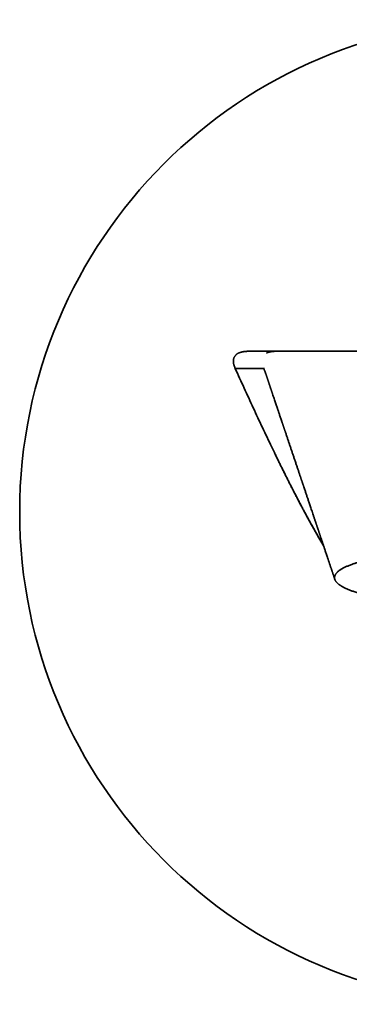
# Model space of a CAD drawing. Header units: millimetres. Extents: x 8 to 676, y 12 to 344.
# Tile 4 of 7: x 314 to 339, y 269 to 344. Entities that reach past the tile are written whole.
import ezdxf

# ---------------------------------------------------------------- set-up
doc = ezdxf.new("R2010")
doc.units = ezdxf.units.MM

msp = doc.modelspace()

# ---------------------------------------------------------------- linework, layer by layer
at = {"color": 7, "linetype": 'Continuous', "lineweight": 35}
msp.add_line((333.251, 315.559), (333.265, 315.516), dxfattribs=at)
at = {"color": 7, "linetype": 'Continuous', "lineweight": 35, "flags": 128}
msp.add_lwpolyline([(330.425, 317.44), (330.96, 317.44), (331.496, 317.44), (331.796, 317.44), (332.096, 317.44), (332.36, 317.44), (332.377, 317.44), (332.393, 317.44), (332.409, 317.44), (332.425, 317.44), (332.438, 317.44), (332.451, 317.44), (332.464, 317.44), (332.477, 317.44), (332.508, 317.44), (332.539, 317.44), (332.569, 317.44)], dxfattribs=at)
at = {"color": 7, "linetype": 'Continuous', "lineweight": 35}
msp.add_circle((351.5, 306.5), 37.5, dxfattribs=at)
for points, knots in [([(331.425, 318.74), (331.396, 318.74), (331.339, 318.739), (331.254, 318.735), (331.169, 318.729), (331.083, 318.718), (330.997, 318.704), (330.911, 318.684), (330.826, 318.66), (330.751, 318.632), (330.688, 318.604), (330.635, 318.577), (330.584, 318.546), (330.535, 318.511), (330.489, 318.473), (330.446, 318.43), (330.408, 318.383), (330.375, 318.334), (330.349, 318.284), (330.328, 318.234), (330.311, 318.182), (330.298, 318.125), (330.289, 318.062), (330.286, 317.994), (330.288, 317.926), (330.295, 317.861), (330.307, 317.788), (330.326, 317.708), (330.353, 317.619), (330.386, 317.529), (330.412, 317.47), (330.425, 317.44)], [0, 0, 0, 0, 0.040538, 0.081114, 0.121833, 0.162616, 0.20427, 0.24604, 0.288245, 0.330641, 0.35883, 0.387148, 0.415591, 0.444219, 0.472514, 0.501086, 0.529915, 0.559094, 0.584577, 0.610321, 0.636273, 0.662468, 0.694259, 0.726362, 0.758681, 0.791237, 0.820199, 0.863884, 0.907768, 0.95382, 1, 1, 1, 1]), ([(331.425, 318.74), (331.548, 318.74), (331.794, 318.74), (332.163, 318.74), (332.525, 318.74), (332.815, 318.74), (332.994, 318.74), (333.061, 318.74), (333.078, 318.74), (333.082, 318.74), (333.084, 318.74), (333.085, 318.74), (333.085, 318.74), (333.086, 318.74), (333.086, 318.74), (333.086, 318.74), (333.087, 318.74), (333.089, 318.74), (333.092, 318.74), (333.094, 318.74), (333.097, 318.74), (333.1, 318.74), (333.103, 318.74), (333.106, 318.74), (333.11, 318.74), (333.113, 318.74), (333.116, 318.74), (333.12, 318.74), (333.123, 318.74), (333.127, 318.74), (333.13, 318.74), (333.134, 318.74), (333.139, 318.74), (333.143, 318.74), (333.147, 318.74), (333.152, 318.74), (333.156, 318.74), (333.161, 318.74), (333.166, 318.74), (333.171, 318.74), (333.176, 318.74), (333.181, 318.74), (333.186, 318.74), (333.191, 318.74), (333.197, 318.74), (333.202, 318.74), (333.208, 318.74), (333.213, 318.74), (333.219, 318.74), (333.225, 318.74), (333.231, 318.74), (333.237, 318.74), (333.243, 318.74), (333.249, 318.74), (333.255, 318.74), (333.261, 318.74), (333.267, 318.74), (333.273, 318.74), (333.279, 318.74), (333.285, 318.74), (333.292, 318.74), (333.299, 318.74), (333.306, 318.74), (333.313, 318.74), (333.32, 318.74), (333.328, 318.74), (333.335, 318.74), (333.343, 318.74), (333.351, 318.74), (333.356, 318.74), (333.359, 318.74), (333.36, 318.74), (333.361, 318.74), (333.361, 318.74), (333.362, 318.74), (333.363, 318.74), (333.364, 318.74), (333.365, 318.74), (333.367, 318.74), (333.371, 318.74), (333.375, 318.74), (333.38, 318.74), (333.385, 318.74), (333.39, 318.74), (333.394, 318.74), (333.399, 318.74), (333.403, 318.74), (333.407, 318.74), (333.411, 318.74), (333.415, 318.74), (333.419, 318.74), (333.423, 318.74), (333.426, 318.74), (333.43, 318.74), (333.433, 318.74), (333.436, 318.74), (333.44, 318.74), (333.443, 318.74), (333.446, 318.74), (333.449, 318.74), (333.452, 318.74), (333.454, 318.74), (333.457, 318.74), (333.46, 318.74), (333.463, 318.74), (333.465, 318.74), (333.468, 318.74), (333.47, 318.74), (333.472, 318.74), (333.474, 318.74), (333.477, 318.74), (333.479, 318.74), (333.481, 318.74), (333.483, 318.74), (333.484, 318.74), (333.486, 318.74), (333.488, 318.74), (333.489, 318.74), (333.491, 318.74), (333.492, 318.74), (333.493, 318.74), (333.495, 318.74), (333.496, 318.74), (333.497, 318.74), (333.497, 318.74), (333.498, 318.74), (333.499, 318.74), (333.499, 318.74), (333.5, 318.74), (333.5, 318.74), (333.5, 318.74), (333.501, 318.74), (333.501, 318.74), (333.501, 318.74), (333.503, 318.74), (333.51, 318.74), (333.524, 318.74), (333.538, 318.74), (333.548, 318.74), (333.552, 318.74), (333.556, 318.74), (333.56, 318.74), (333.565, 318.74), (333.569, 318.74), (333.572, 318.74), (333.574, 318.74), (333.576, 318.74), (333.577, 318.74), (333.578, 318.74), (333.578, 318.74), (333.579, 318.74), (333.579, 318.74), (333.58, 318.74), (333.58, 318.74), (333.581, 318.74), (333.582, 318.74), (333.583, 318.74), (333.584, 318.74), (333.586, 318.74), (333.587, 318.74), (333.588, 318.74), (333.59, 318.74), (333.591, 318.74), (333.591, 318.74), (333.592, 318.74), (333.592, 318.74), (333.592, 318.74), (333.592, 318.74), (333.593, 318.74), (333.594, 318.74), (333.596, 318.74), (333.598, 318.74), (333.6, 318.74), (333.603, 318.74), (333.605, 318.74), (333.608, 318.74), (333.611, 318.74), (333.613, 318.74), (333.616, 318.74), (333.617, 318.74), (333.619, 318.74), (333.62, 318.74), (333.622, 318.74), (333.623, 318.74), (333.627, 318.74), (333.634, 318.74), (333.644, 318.74), (333.654, 318.74), (333.664, 318.74), (333.676, 318.74), (333.688, 318.74), (333.697, 318.74), (333.701, 318.74)], [0, 0, 0, 0, 0.166939, 0.333878, 0.500817, 0.657887, 0.726998, 0.744026, 0.748222, 0.750069, 0.750276, 0.750483, 0.75069, 0.750897, 0.751105, 0.751283, 0.751397, 0.752496, 0.753622, 0.754776, 0.756121, 0.757501, 0.758918, 0.760369, 0.761857, 0.76338, 0.764849, 0.76635, 0.767882, 0.769446, 0.771042, 0.772924, 0.774848, 0.776814, 0.778823, 0.780874, 0.782929, 0.785025, 0.787162, 0.78934, 0.791605, 0.793911, 0.796261, 0.798652, 0.801087, 0.803563, 0.806083, 0.808644, 0.811248, 0.813895, 0.816584, 0.819315, 0.822089, 0.824906, 0.827525, 0.83018, 0.83287, 0.835596, 0.838358, 0.841156, 0.844248, 0.847383, 0.850561, 0.853781, 0.857043, 0.860348, 0.863695, 0.867176, 0.870702, 0.874272, 0.874604, 0.874937, 0.87527, 0.875603, 0.875937, 0.876271, 0.876638, 0.877063, 0.878386, 0.879696, 0.881999, 0.884256, 0.886388, 0.888479, 0.890527, 0.892532, 0.894495, 0.896416, 0.898188, 0.899922, 0.901618, 0.903277, 0.904898, 0.906481, 0.908026, 0.909534, 0.911004, 0.912436, 0.913806, 0.915139, 0.916436, 0.917697, 0.918958, 0.92018, 0.921364, 0.922509, 0.923616, 0.924684, 0.925713, 0.926703, 0.927699, 0.928653, 0.929564, 0.930432, 0.931258, 0.932042, 0.932783, 0.933482, 0.934138, 0.934752, 0.935323, 0.935852, 0.936312, 0.936734, 0.937118, 0.937464, 0.937773, 0.938043, 0.938276, 0.93845, 0.938517, 0.93853, 0.938598, 0.938686, 0.938774, 0.942011, 0.94779, 0.958112, 0.959988, 0.961865, 0.963742, 0.965618, 0.967495, 0.969358, 0.971056, 0.972086, 0.973156, 0.974266, 0.974648, 0.975035, 0.975427, 0.975823, 0.976224, 0.976629, 0.977044, 0.978122, 0.979152, 0.980137, 0.981075, 0.981966, 0.98281, 0.983607, 0.984271, 0.984355, 0.984439, 0.984522, 0.984604, 0.984722, 0.984859, 0.98567, 0.986448, 0.987193, 0.987905, 0.988708, 0.989465, 0.990174, 0.990836, 0.991451, 0.992019, 0.992187, 0.992372, 0.992639, 0.992904, 0.993167, 0.993428, 0.994633, 0.995673, 0.99668, 0.99755, 0.998393, 0.99921, 1, 1, 1, 1]), ([(333.395, 318.735), (333.395, 318.735), (333.395, 318.735), (333.395, 318.735), (333.395, 318.735), (333.394, 318.735), (333.393, 318.735), (333.392, 318.735), (333.391, 318.734), (333.39, 318.734), (333.388, 318.734), (333.387, 318.734), (333.385, 318.734), (333.383, 318.734), (333.38, 318.734), (333.377, 318.734), (333.374, 318.733), (333.371, 318.733), (333.366, 318.733), (333.357, 318.732), (333.343, 318.731), (333.329, 318.73), (333.314, 318.729), (333.299, 318.727), (333.283, 318.726), (333.266, 318.724), (333.248, 318.722), (333.23, 318.72), (333.212, 318.717), (333.193, 318.715), (333.171, 318.711), (333.147, 318.708), (333.123, 318.703), (333.098, 318.698), (333.075, 318.694), (333.054, 318.689), (333.035, 318.684), (333.018, 318.68), (333.002, 318.676), (332.989, 318.673), (332.978, 318.67), (332.969, 318.667), (332.961, 318.665), (332.954, 318.663), (332.947, 318.66), (332.939, 318.658), (332.93, 318.655), (332.918, 318.651), (332.905, 318.647), (332.89, 318.642), (332.877, 318.637), (332.866, 318.633), (332.856, 318.629), (332.848, 318.626), (332.841, 318.623), (332.835, 318.621), (332.83, 318.619), (332.826, 318.617), (332.824, 318.616), (332.823, 318.615), (332.822, 318.615), (332.822, 318.615), (332.822, 318.615), (332.822, 318.615)], [0, 0, 0, 0, 0.03112, 0.06528, 0.096369, 0.124389, 0.149339, 0.171222, 0.189118, 0.204267, 0.216671, 0.224176, 0.230147, 0.236715, 0.241072, 0.245279, 0.249337, 0.253247, 0.25701, 0.27304, 0.285847, 0.296926, 0.307165, 0.316725, 0.325802, 0.334627, 0.343386, 0.352228, 0.361302, 0.370749, 0.380695, 0.39492, 0.409121, 0.422038, 0.439245, 0.454934, 0.471091, 0.486472, 0.499399, 0.509878, 0.517942, 0.523676, 0.527359, 0.530813, 0.535379, 0.5413, 0.548687, 0.557599, 0.573839, 0.590013, 0.607474, 0.628382, 0.652904, 0.679133, 0.708634, 0.741439, 0.777569, 0.817042, 0.859871, 0.903333, 0.946904, 0.988241, 1, 1, 1, 1]), ([(333.701, 318.74), (333.713, 318.74), (333.738, 318.74), (333.782, 318.74), (333.834, 318.74), (333.892, 318.74), (333.956, 318.74), (334.027, 318.74), (334.102, 318.74), (334.181, 318.74), (334.267, 318.74), (334.359, 318.74), (334.456, 318.74), (334.559, 318.74), (334.668, 318.74), (334.783, 318.74), (334.903, 318.74), (335.028, 318.74), (335.159, 318.74), (335.293, 318.74), (335.434, 318.74), (335.583, 318.74), (335.743, 318.74), (335.912, 318.74), (336.087, 318.74), (336.268, 318.74), (336.455, 318.74), (336.644, 318.74), (336.834, 318.74), (337.027, 318.74), (337.224, 318.74), (337.426, 318.74), (337.632, 318.74), (337.844, 318.74), (338.059, 318.74), (338.28, 318.74), (338.505, 318.74), (338.733, 318.74), (338.964, 318.74), (339.199, 318.74), (339.438, 318.74), (339.687, 318.74), (339.947, 318.74), (340.217, 318.74), (340.492, 318.74), (340.771, 318.74), (341.053, 318.74), (341.334, 318.74), (341.614, 318.74), (341.891, 318.74), (342.172, 318.74), (342.457, 318.74), (342.744, 318.74), (343.035, 318.74), (343.327, 318.74), (343.623, 318.74), (343.921, 318.74), (344.22, 318.74), (344.52, 318.74), (344.82, 318.74), (345.123, 318.74), (345.437, 318.74), (345.76, 318.74), (346.093, 318.74), (346.429, 318.74), (346.766, 318.74), (347.105, 318.74), (347.439, 318.74), (347.769, 318.74), (348.094, 318.74), (348.42, 318.74), (348.747, 318.74), (349.076, 318.74), (349.404, 318.74), (349.733, 318.74), (350.063, 318.74), (350.392, 318.74), (350.72, 318.74), (351.047, 318.74), (351.372, 318.74), (351.697, 318.74), (352.031, 318.74), (352.373, 318.74), (352.723, 318.74), (353.072, 318.74), (353.42, 318.74), (353.768, 318.74), (354.108, 318.74), (354.441, 318.74), (354.766, 318.74), (355.091, 318.74), (355.414, 318.74), (355.736, 318.74), (356.056, 318.74), (356.375, 318.74), (356.691, 318.74), (357.006, 318.74), (357.317, 318.74), (357.625, 318.74), (357.929, 318.74), (358.231, 318.74), (358.54, 318.74), (358.854, 318.74), (359.172, 318.74), (359.487, 318.74), (359.799, 318.74), (360.107, 318.74), (360.406, 318.74), (360.697, 318.74), (360.978, 318.74), (361.257, 318.74), (361.533, 318.74), (361.805, 318.74), (362.073, 318.74), (362.338, 318.74), (362.599, 318.74), (362.856, 318.74), (363.107, 318.74), (363.353, 318.74), (363.594, 318.74), (363.831, 318.74), (364.071, 318.74), (364.312, 318.74), (364.554, 318.74), (364.791, 318.74), (365.023, 318.74), (365.249, 318.74), (365.466, 318.74), (365.674, 318.74), (365.874, 318.74), (366.068, 318.74), (366.258, 318.74), (366.442, 318.74), (366.622, 318.74), (366.795, 318.74), (366.964, 318.74), (367.127, 318.74), (367.284, 318.74), (367.435, 318.74), (367.579, 318.74), (367.719, 318.74), (367.857, 318.74), (367.992, 318.74), (368.125, 318.74), (368.251, 318.74), (368.37, 318.74), (368.483, 318.74), (368.587, 318.74), (368.684, 318.74), (368.772, 318.74), (368.855, 318.74), (368.932, 318.74), (369.003, 318.74), (369.068, 318.74), (369.127, 318.74), (369.179, 318.74), (369.226, 318.74), (369.267, 318.74), (369.301, 318.74), (369.329, 318.74), (369.352, 318.74), (369.362, 318.74), (369.368, 318.74)], [0, 0, 0, 0, 0.006549, 0.01309, 0.019624, 0.026156, 0.032687, 0.039219, 0.045383, 0.051552, 0.057729, 0.063915, 0.070095, 0.076266, 0.082431, 0.08859, 0.094748, 0.100904, 0.106953, 0.113005, 0.119063, 0.125129, 0.131685, 0.13823, 0.144768, 0.151301, 0.157832, 0.164363, 0.170524, 0.176688, 0.18286, 0.189036, 0.1952, 0.201359, 0.207514, 0.213669, 0.219825, 0.225984, 0.232039, 0.238101, 0.244173, 0.250255, 0.256815, 0.263363, 0.269903, 0.276437, 0.282968, 0.289497, 0.295655, 0.301817, 0.307985, 0.314161, 0.320338, 0.326507, 0.332671, 0.33883, 0.344987, 0.351145, 0.357195, 0.36325, 0.36931, 0.37538, 0.381924, 0.38846, 0.394992, 0.401522, 0.408051, 0.414583, 0.420747, 0.426918, 0.433097, 0.439285, 0.445464, 0.451634, 0.457797, 0.463956, 0.470112, 0.476269, 0.482316, 0.488368, 0.494425, 0.500491, 0.507027, 0.513554, 0.520076, 0.526594, 0.533111, 0.539629, 0.545778, 0.551933, 0.558096, 0.564265, 0.570421, 0.576572, 0.582718, 0.588863, 0.595007, 0.601155, 0.607197, 0.613245, 0.619302, 0.62537, 0.631913, 0.638447, 0.644972, 0.651492, 0.65801, 0.664527, 0.670674, 0.676825, 0.682983, 0.689149, 0.695315, 0.701472, 0.707623, 0.71377, 0.719915, 0.72606, 0.732098, 0.738139, 0.744187, 0.750242, 0.756776, 0.763301, 0.769822, 0.776339, 0.782857, 0.789376, 0.795528, 0.801686, 0.807852, 0.814026, 0.820189, 0.826344, 0.832494, 0.83864, 0.844784, 0.85093, 0.856968, 0.863012, 0.869061, 0.87512, 0.881661, 0.888192, 0.894716, 0.901236, 0.907754, 0.914272, 0.920421, 0.926574, 0.932735, 0.938899, 0.945044, 0.951186, 0.957326, 0.963467, 0.96961, 0.975758, 0.981804, 0.987858, 0.993923, 1, 1, 1, 1]), ([(330.425, 317.44), (330.652, 316.938), (330.994, 316.186), (331.453, 315.185), (331.8, 314.434), (332.148, 313.685), (332.499, 312.937), (332.853, 312.19), (333.092, 311.694), (333.211, 311.445)], [0, 0, 0, 0, 0.249983, 0.374976, 0.49997, 0.624974, 0.749978, 0.874989, 1, 1, 1, 1]), ([(332.57, 317.44), (332.57, 317.44), (332.571, 317.44), (332.573, 317.441), (332.574, 317.441), (332.575, 317.441), (332.576, 317.44), (332.577, 317.44), (332.578, 317.44), (332.58, 317.44), (332.581, 317.44), (332.583, 317.44), (332.586, 317.44), (332.588, 317.44), (332.591, 317.44), (332.594, 317.44), (332.598, 317.44), (332.602, 317.44), (332.607, 317.44), (332.613, 317.44), (332.618, 317.44), (332.624, 317.44), (332.63, 317.44), (332.637, 317.44), (332.644, 317.44), (332.649, 317.44), (332.652, 317.44)], [0, 0, 0, 0, 0.028759, 0.058867, 0.090235, 0.122766, 0.156357, 0.190903, 0.226296, 0.262432, 0.320473, 0.379705, 0.439734, 0.500159, 0.551441, 0.602474, 0.653016, 0.702821, 0.751648, 0.799252, 0.835641, 0.871011, 0.905247, 0.938234, 0.969856, 1, 1, 1, 1]), ([(332.61, 317.398), (332.61, 317.398), (332.61, 317.399), (332.61, 317.398), (332.61, 317.397), (332.611, 317.395), (332.612, 317.393), (332.613, 317.39), (332.615, 317.387), (332.616, 317.385), (332.618, 317.382), (332.619, 317.378), (332.621, 317.375), (332.623, 317.371), (332.625, 317.367), (332.627, 317.364), (332.629, 317.36), (332.631, 317.355), (332.633, 317.351), (332.635, 317.346), (332.638, 317.34), (332.64, 317.334), (332.643, 317.327), (332.647, 317.32), (332.65, 317.312), (332.654, 317.304), (332.658, 317.294), (332.662, 317.284), (332.666, 317.273), (332.672, 317.26), (332.676, 317.249), (332.68, 317.239), (332.684, 317.229), (332.688, 317.219), (332.691, 317.21), (332.694, 317.202), (332.697, 317.194), (332.7, 317.186), (332.704, 317.177), (332.708, 317.167), (332.713, 317.153), (332.718, 317.138), (332.725, 317.121), (332.732, 317.1), (332.741, 317.075), (332.75, 317.049), (332.76, 317.021), (332.77, 316.991), (332.782, 316.957), (332.795, 316.921), (332.808, 316.881), (332.822, 316.84), (332.835, 316.803), (332.847, 316.767), (332.859, 316.731), (332.872, 316.692), (332.887, 316.649), (332.902, 316.603), (332.919, 316.553), (332.937, 316.497), (332.957, 316.438), (332.973, 316.389), (332.986, 316.351), (332.994, 316.325), (333.002, 316.302), (333.009, 316.281), (333.016, 316.259), (333.024, 316.236), (333.032, 316.21), (333.042, 316.182), (333.052, 316.152), (333.062, 316.122), (333.072, 316.09), (333.083, 316.057), (333.094, 316.024), (333.104, 315.995), (333.112, 315.969), (333.121, 315.944), (333.13, 315.916), (333.141, 315.884), (333.152, 315.849), (333.164, 315.814), (333.176, 315.778), (333.188, 315.743), (333.198, 315.712), (333.208, 315.685), (333.216, 315.661), (333.224, 315.636), (333.233, 315.609), (333.243, 315.581), (333.249, 315.56), (333.253, 315.55)], [0, 0, 0, 0, 0.0057974, 0.0277261, 0.0636869, 0.0987481, 0.1327145, 0.165467, 0.19223, 0.217995, 0.2427178, 0.2663617, 0.2888967, 0.3101415, 0.3235575, 0.3362496, 0.3482164, 0.3594578, 0.3699746, 0.3798067, 0.3902881, 0.4007294, 0.4122083, 0.4247211, 0.4382502, 0.4517694, 0.4619385, 0.4717251, 0.4811465, 0.4905917, 0.5011255, 0.5105219, 0.5204299, 0.5294697, 0.5374299, 0.5443188, 0.5501458, 0.5549223, 0.5597763, 0.5655315, 0.5722996, 0.5800827, 0.5887593, 0.5972676, 0.6070067, 0.6166205, 0.6262628, 0.6361081, 0.6465942, 0.6576568, 0.6684437, 0.67894, 0.6885197, 0.6967709, 0.7058632, 0.715359, 0.7254534, 0.7362962, 0.7483879, 0.761716, 0.7760075, 0.7904737, 0.7971898, 0.8034378, 0.8090609, 0.8140563, 0.8188698, 0.8246479, 0.8310373, 0.8383022, 0.8457059, 0.8529813, 0.860128, 0.8690568, 0.8773893, 0.8846399, 0.8908233, 0.8969274, 0.9041801, 0.9125883, 0.9215578, 0.9306448, 0.9398498, 0.9490077, 0.9571431, 0.9641026, 0.970346, 0.9768519, 0.9842348, 0.9925761, 1, 1, 1, 1]), ([(333.249, 315.559), (333.257, 315.536), (333.285, 315.454), (333.332, 315.313), (333.391, 315.139), (333.446, 314.974), (333.499, 314.818), (333.549, 314.67), (333.597, 314.528), (333.637, 314.408), (333.671, 314.307), (333.7, 314.222), (333.73, 314.134), (333.761, 314.041), (333.797, 313.935), (333.837, 313.816), (333.882, 313.682), (333.93, 313.541), (333.97, 313.422), (334.002, 313.326), (334.026, 313.256), (334.049, 313.186), (334.071, 313.12), (334.092, 313.06), (334.109, 313.008), (334.124, 312.965), (334.135, 312.931), (334.144, 312.905), (334.151, 312.882), (334.16, 312.857), (334.172, 312.823), (334.186, 312.78), (334.202, 312.733), (334.219, 312.682), (334.238, 312.625), (334.265, 312.545), (334.299, 312.444), (334.34, 312.323), (334.381, 312.201), (334.434, 312.043), (334.499, 311.85), (334.577, 311.619), (334.657, 311.382), (334.738, 311.141), (334.821, 310.894), (334.906, 310.642), (334.993, 310.385), (335.077, 310.133), (335.16, 309.887), (335.224, 309.697), (335.273, 309.553), (335.305, 309.458), (335.335, 309.366), (335.365, 309.278), (335.393, 309.196), (335.418, 309.12), (335.441, 309.051), (335.462, 308.99), (335.48, 308.937), (335.495, 308.892), (335.508, 308.854), (335.518, 308.823), (335.526, 308.801), (335.532, 308.782), (335.538, 308.765), (335.545, 308.742), (335.555, 308.714), (335.566, 308.682), (335.578, 308.645), (335.592, 308.605), (335.606, 308.561), (335.623, 308.512), (335.64, 308.46), (335.668, 308.377), (335.705, 308.268), (335.75, 308.133), (335.794, 308.002), (335.837, 307.875), (335.878, 307.753), (335.918, 307.634), (335.957, 307.518), (335.998, 307.397), (336.042, 307.265), (336.091, 307.121), (336.142, 306.968), (336.196, 306.808), (336.252, 306.639), (336.312, 306.462), (336.363, 306.309), (336.406, 306.182), (336.44, 306.082), (336.474, 305.98), (336.507, 305.881), (336.539, 305.786), (336.568, 305.699), (336.595, 305.621), (336.618, 305.551), (336.64, 305.487), (336.659, 305.429), (336.675, 305.38), (336.689, 305.339), (336.701, 305.304), (336.711, 305.275), (336.719, 305.25), (336.726, 305.229), (336.733, 305.209), (336.741, 305.184), (336.752, 305.152), (336.766, 305.111), (336.782, 305.062), (336.801, 305.005), (336.822, 304.945), (336.842, 304.883), (336.863, 304.821), (336.884, 304.759), (336.905, 304.697), (336.966, 304.513), (337.031, 304.321), (337.099, 304.119), (337.129, 304.028), (337.162, 303.932), (337.197, 303.827), (337.234, 303.715), (337.275, 303.593), (337.318, 303.466), (337.363, 303.332), (337.41, 303.192), (337.451, 303.068), (337.488, 302.959), (337.518, 302.868), (337.55, 302.775), (337.581, 302.682), (337.611, 302.592), (337.639, 302.508), (337.665, 302.43), (337.69, 302.356), (337.713, 302.286), (337.735, 302.221), (337.754, 302.165), (337.768, 302.123), (337.778, 302.094), (337.784, 302.077), (337.789, 302.06), (337.794, 302.046), (337.799, 302.032), (337.804, 302.016), (337.812, 301.993), (337.822, 301.963), (337.835, 301.925), (337.85, 301.879), (337.868, 301.825), (337.888, 301.764), (337.911, 301.697), (337.935, 301.624), (337.962, 301.546), (337.99, 301.461), (338.01, 301.402), (338.02, 301.371)], [0, 0, 0, 0, 0.0047864, 0.0174943, 0.0297488, 0.0415501, 0.0523923, 0.0628218, 0.0728389, 0.0824439, 0.0882713, 0.0941928, 0.1004169, 0.1069455, 0.1137803, 0.1227566, 0.1322162, 0.1421615, 0.1525943, 0.1574375, 0.1623795, 0.1674202, 0.172214, 0.1764471, 0.1801196, 0.1832313, 0.1855268, 0.1873795, 0.1888008, 0.1902108, 0.1928362, 0.1959622, 0.1991765, 0.2027899, 0.2068026, 0.2112146, 0.2196234, 0.2281523, 0.2367949, 0.2455511, 0.2614699, 0.2777515, 0.294396, 0.3114068, 0.3287931, 0.3465556, 0.3646947, 0.3832105, 0.3998162, 0.4167141, 0.4234325, 0.430196, 0.4367851, 0.4428942, 0.4487874, 0.4541495, 0.4589803, 0.4632798, 0.4670479, 0.4702313, 0.472902, 0.4750599, 0.476705, 0.4776425, 0.4788935, 0.4804908, 0.4824346, 0.4847248, 0.4873616, 0.490165, 0.4932765, 0.4966961, 0.5004238, 0.5043469, 0.5141204, 0.5236136, 0.5328266, 0.5417592, 0.5504113, 0.5587829, 0.5668738, 0.5748565, 0.5844723, 0.5946541, 0.6054022, 0.616717, 0.6285986, 0.6410473, 0.6540634, 0.6609655, 0.6680172, 0.6752186, 0.6823994, 0.689104, 0.6953076, 0.7006976, 0.705642, 0.7101407, 0.7141935, 0.7178004, 0.7205427, 0.7229559, 0.72504, 0.726795, 0.7282207, 0.7293788, 0.731116, 0.7334207, 0.736293, 0.739733, 0.7438282, 0.7482006, 0.7525673, 0.7569285, 0.761284, 0.765634, 0.7699784, 0.8002328, 0.8062743, 0.8126786, 0.8194513, 0.8265924, 0.8347179, 0.8432734, 0.8522591, 0.861675, 0.8715215, 0.8817986, 0.8880565, 0.894464, 0.9010213, 0.9077048, 0.9140959, 0.9200403, 0.9255378, 0.9305885, 0.9357146, 0.9402798, 0.944284, 0.9477272, 0.9490906, 0.9503408, 0.951478, 0.952502, 0.9534128, 0.9544659, 0.9559101, 0.9580895, 0.9608015, 0.964046, 0.9678232, 0.9721333, 0.9769761, 0.9820305, 0.9875587, 0.9935611, 1, 1, 1, 1]), ([(337.162, 303.931), (337.129, 303.987), (337.06, 304.101), (336.958, 304.274), (336.858, 304.446), (336.761, 304.613), (336.665, 304.779), (336.571, 304.944), (336.479, 305.107), (336.391, 305.263), (336.307, 305.412), (336.229, 305.554), (336.154, 305.688), (336.084, 305.815), (336.018, 305.935), (335.956, 306.05), (335.897, 306.158), (335.842, 306.26), (335.79, 306.355), (335.743, 306.443), (335.699, 306.524), (335.659, 306.598), (335.624, 306.665), (335.592, 306.725), (335.564, 306.777), (335.54, 306.822), (335.52, 306.86), (335.504, 306.89), (335.494, 306.909), (335.489, 306.919), (335.488, 306.921), (335.487, 306.921), (335.487, 306.922), (335.486, 306.924), (335.484, 306.928), (335.48, 306.935), (335.462, 306.969), (335.418, 307.052), (335.349, 307.182), (335.27, 307.332), (335.194, 307.478), (335.122, 307.617), (335.053, 307.75), (334.988, 307.876), (334.926, 307.995), (334.868, 308.107), (334.814, 308.213), (334.762, 308.315), (334.711, 308.413), (334.664, 308.507), (334.62, 308.594), (334.579, 308.673), (334.543, 308.746), (334.51, 308.81), (334.482, 308.866), (334.457, 308.914), (334.436, 308.956), (334.418, 308.992), (334.406, 309.015), (334.4, 309.029), (334.397, 309.034), (334.394, 309.039), (334.392, 309.044), (334.39, 309.048), (334.387, 309.053), (334.38, 309.067), (334.368, 309.091), (334.35, 309.127), (334.328, 309.171), (334.303, 309.221), (334.275, 309.277), (334.243, 309.34), (334.209, 309.41), (334.171, 309.485), (334.13, 309.566), (334.089, 309.65), (334.047, 309.735), (334.004, 309.821), (333.959, 309.912), (333.921, 309.989), (333.89, 310.051), (333.868, 310.096), (333.845, 310.142), (333.823, 310.188), (333.801, 310.232), (333.781, 310.273), (333.742, 310.353), (333.684, 310.471), (333.609, 310.625), (333.539, 310.767), (333.476, 310.898), (333.417, 311.018), (333.362, 311.133), (333.309, 311.242), (333.259, 311.345), (333.227, 311.413), (333.211, 311.445)], [0, 0, 0, 0, 0.022886, 0.04721, 0.070738, 0.093471, 0.11541, 0.138388, 0.160424, 0.18152, 0.201676, 0.220891, 0.238849, 0.2559, 0.272045, 0.287284, 0.3019, 0.315573, 0.328304, 0.340093, 0.350939, 0.360842, 0.369804, 0.377672, 0.384636, 0.390695, 0.39585, 0.399637, 0.402724, 0.403453, 0.403532, 0.403609, 0.403686, 0.403763, 0.404465, 0.405416, 0.406366, 0.418099, 0.438432, 0.458604, 0.47793, 0.496409, 0.514042, 0.530829, 0.546492, 0.561339, 0.575369, 0.588584, 0.601938, 0.614339, 0.62579, 0.636288, 0.645836, 0.654431, 0.661664, 0.668051, 0.673593, 0.678289, 0.682139, 0.682885, 0.683589, 0.684251, 0.68487, 0.685447, 0.685981, 0.686841, 0.690888, 0.695389, 0.701337, 0.707927, 0.715158, 0.723619, 0.732816, 0.742749, 0.75342, 0.764827, 0.77561, 0.786977, 0.798929, 0.811466, 0.817285, 0.823222, 0.829276, 0.835449, 0.841319, 0.846558, 0.851744, 0.872798, 0.892951, 0.912202, 0.92863, 0.94434, 0.959332, 0.973606, 0.987162, 1, 1, 1, 1]), ([(333.455, 310.941), (333.498, 310.853), (333.586, 310.671), (333.698, 310.443), (333.812, 310.21), (333.926, 309.977), (334.042, 309.745), (334.157, 309.513), (334.273, 309.281), (334.389, 309.049), (334.506, 308.818), (334.599, 308.633), (334.717, 308.402), (334.812, 308.217), (334.93, 307.986), (335.025, 307.802), (335.145, 307.572), (335.241, 307.388), (335.361, 307.159), (335.458, 306.975), (335.58, 306.747), (335.678, 306.564), (335.776, 306.381), (335.875, 306.199), (335.974, 306.016), (336.073, 305.835), (336.173, 305.653), (336.274, 305.472), (336.375, 305.29), (336.452, 305.155), (336.554, 304.974), (336.656, 304.794), (336.76, 304.614), (336.864, 304.435), (336.995, 304.211), (337.103, 304.028), (337.159, 303.934), (337.162, 303.93)], [0, 0, 0, 0, 0.037243, 0.076455, 0.09606, 0.135271, 0.174483, 0.194088, 0.2333, 0.272511, 0.292117, 0.331328, 0.350933, 0.390145, 0.40975, 0.448962, 0.468567, 0.507779, 0.527384, 0.566596, 0.586201, 0.625412, 0.645018, 0.664624, 0.703835, 0.723441, 0.743046, 0.782258, 0.801863, 0.821469, 0.841075, 0.880286, 0.899892, 0.919497, 0.958709, 0.99792, 1, 1, 1, 1]), ([(351.5, 299.158), (351.424, 299.158), (351.271, 299.159), (351.042, 299.16), (350.814, 299.161), (350.56, 299.164), (350.283, 299.168), (349.981, 299.173), (349.679, 299.18), (349.378, 299.187), (349.078, 299.196), (348.78, 299.206), (348.485, 299.217), (348.192, 299.23), (347.901, 299.243), (347.611, 299.257), (347.323, 299.273), (347.051, 299.289), (346.796, 299.305), (346.557, 299.321), (346.32, 299.338), (346.084, 299.355), (345.85, 299.373), (345.619, 299.392), (345.392, 299.412), (345.169, 299.432), (344.947, 299.453), (344.728, 299.475), (344.51, 299.497), (344.297, 299.52), (344.086, 299.544), (343.879, 299.568), (343.675, 299.592), (343.473, 299.618), (343.273, 299.644), (343.082, 299.67), (342.898, 299.696), (342.722, 299.721), (342.549, 299.748), (342.36, 299.777), (342.156, 299.81), (341.938, 299.847), (341.726, 299.885), (341.517, 299.924), (341.314, 299.964), (341.117, 300.004), (340.926, 300.045), (340.741, 300.086), (340.561, 300.128), (340.386, 300.171), (340.217, 300.215), (340.055, 300.259), (339.902, 300.302), (339.756, 300.346), (339.615, 300.39), (339.479, 300.435), (339.349, 300.48), (339.222, 300.527), (339.1, 300.575), (338.982, 300.624), (338.87, 300.674), (338.765, 300.724), (338.666, 300.774), (338.581, 300.822), (338.508, 300.865), (338.445, 300.905), (338.386, 300.945), (338.327, 300.988), (338.269, 301.035), (338.214, 301.085), (338.165, 301.137), (338.121, 301.189), (338.084, 301.241), (338.055, 301.289), (338.035, 301.332), (338.02, 301.371), (338.009, 301.409), (338.002, 301.448), (337.999, 301.486), (338, 301.526), (338.006, 301.566), (338.016, 301.607), (338.029, 301.649), (338.046, 301.69), (338.068, 301.731), (338.093, 301.772), (338.121, 301.812), (338.153, 301.852), (338.189, 301.891), (338.233, 301.935), (338.287, 301.982), (338.353, 302.034), (338.426, 302.086), (338.505, 302.137), (338.592, 302.188), (338.685, 302.238), (338.785, 302.288), (338.89, 302.338), (339.002, 302.386), (339.12, 302.435), (339.245, 302.483), (339.366, 302.527), (339.482, 302.567), (339.591, 302.604), (339.705, 302.64), (339.821, 302.676), (339.942, 302.711), (340.082, 302.75), (340.243, 302.794), (340.427, 302.841), (340.618, 302.887), (340.809, 302.931), (341.001, 302.974), (341.193, 303.014), (341.39, 303.053), (341.59, 303.092), (341.793, 303.129), (341.998, 303.165), (342.207, 303.2), (342.423, 303.235), (342.647, 303.269), (342.878, 303.303), (343.114, 303.336), (343.361, 303.369), (343.62, 303.403), (343.892, 303.436), (344.168, 303.467), (344.422, 303.495), (344.652, 303.519), (344.857, 303.54), (345.065, 303.56), (345.275, 303.579), (345.487, 303.598), (345.698, 303.616), (345.909, 303.633), (346.119, 303.649), (346.331, 303.665), (346.568, 303.681), (346.829, 303.698), (347.117, 303.716), (347.407, 303.733), (347.699, 303.748), (347.994, 303.763), (348.289, 303.776), (348.585, 303.788), (348.881, 303.798), (349.179, 303.808), (349.478, 303.817), (349.779, 303.824), (350.039, 303.829), (350.257, 303.833), (350.434, 303.836), (350.611, 303.838), (350.788, 303.84), (350.966, 303.841), (351.144, 303.842), (351.322, 303.843), (351.441, 303.843), (351.5, 303.843)], [0, 0, 0, 0, 0.005395, 0.010789, 0.01619, 0.021591, 0.028743, 0.035897, 0.04305, 0.050236, 0.057422, 0.064608, 0.0717, 0.078793, 0.085884, 0.093008, 0.100133, 0.107257, 0.113293, 0.119328, 0.125364, 0.131419, 0.137475, 0.14353, 0.149468, 0.155408, 0.161346, 0.167303, 0.173261, 0.179218, 0.185092, 0.190966, 0.19684, 0.202731, 0.208623, 0.214515, 0.219928, 0.225342, 0.230762, 0.236182, 0.243361, 0.250541, 0.25772, 0.264932, 0.272145, 0.279357, 0.286476, 0.293596, 0.300715, 0.307866, 0.315018, 0.32217, 0.329029, 0.33589, 0.342749, 0.349637, 0.356526, 0.363415, 0.370644, 0.377873, 0.385102, 0.392365, 0.399629, 0.406892, 0.412508, 0.418125, 0.423748, 0.429372, 0.436257, 0.443147, 0.450316, 0.457486, 0.464668, 0.471851, 0.477075, 0.482298, 0.487522, 0.49276, 0.497999, 0.503237, 0.508856, 0.514476, 0.520095, 0.525728, 0.531361, 0.536994, 0.542419, 0.547845, 0.553278, 0.55871, 0.565906, 0.573104, 0.5803, 0.587531, 0.594763, 0.601995, 0.609134, 0.616274, 0.623414, 0.630586, 0.637759, 0.64493, 0.650503, 0.656075, 0.661647, 0.667235, 0.672822, 0.67841, 0.686135, 0.69386, 0.701604, 0.709347, 0.716434, 0.72352, 0.730621, 0.737722, 0.744596, 0.751474, 0.758335, 0.765199, 0.772341, 0.779483, 0.786639, 0.793796, 0.801602, 0.809408, 0.817233, 0.825058, 0.83065, 0.836244, 0.841836, 0.847445, 0.853054, 0.858662, 0.864083, 0.869504, 0.874932, 0.880359, 0.887548, 0.894739, 0.901928, 0.90915, 0.916374, 0.923596, 0.930725, 0.937854, 0.944983, 0.952144, 0.959306, 0.966466, 0.970651, 0.974835, 0.979022, 0.98321, 0.987406, 0.991602, 0.995801, 1, 1, 1, 1])]:
    msp.add_open_spline(points, degree=3, knots=knots, dxfattribs=at)

doc.saveas('drawing.dxf')
